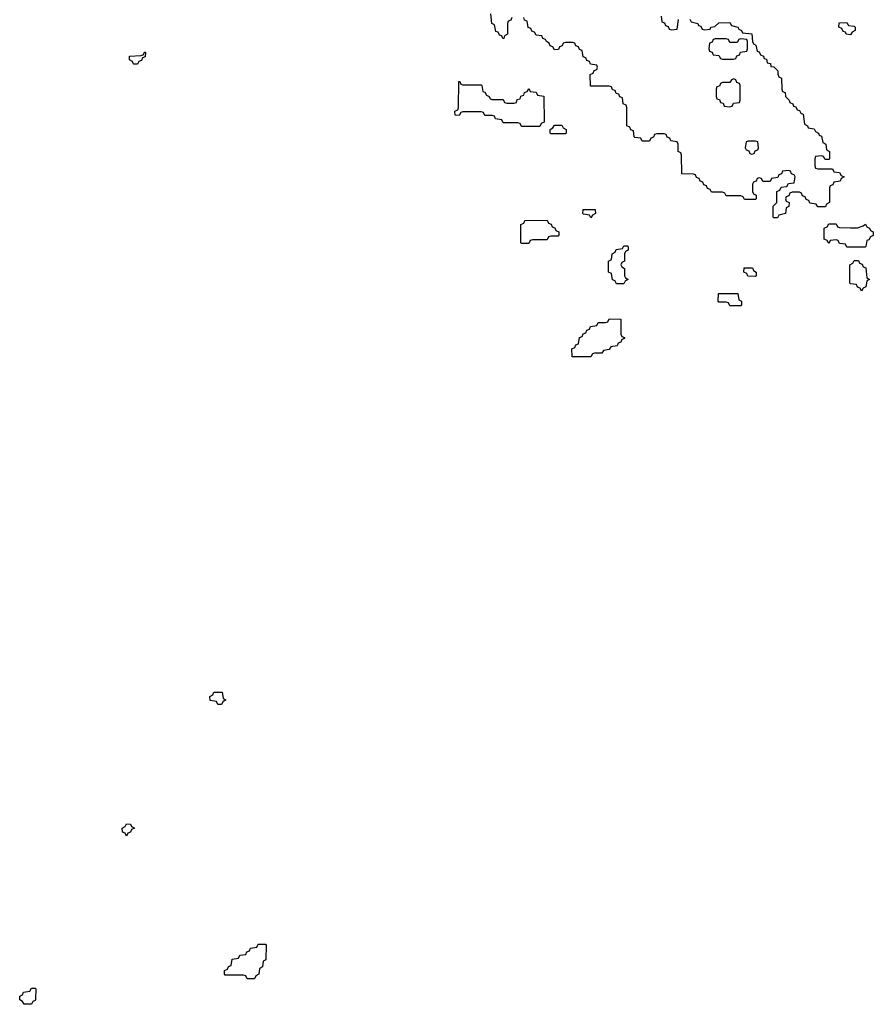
# Model space of a CAD drawing. Header units: inches. Extents: x 2777885 to 2884230, y 684484 to 829189.
# Tile 61 of 239: x 2864106 to 2868774, y 726046 to 731430. Entities that reach past the tile are written whole.
import ezdxf

# ---------------------------------------------------------------- set-up
doc = ezdxf.new("R2010")
doc.units = ezdxf.units.IN
doc.header["$MEASUREMENT"] = 0
doc.layers.add('C8762', color=7, linetype='Continuous')
doc.layers.add('C8763', color=7, linetype='Continuous')

msp = doc.modelspace()

# ---------------------------------------------------------------- linework, layer by layer
at = {"layer": 'C8762', "color": 6}
for points in [[(2867417, 730000), (2867410, 729986), (2867370, 729986), (2867363, 730000)], [(2868737.7, 730000), (2868734, 729970), (2868718, 729962), (2868710, 729946), (2868702, 729962), (2868687.3, 729967.3), (2868682, 729982), (2868650, 729986), (2868646, 729990), (2868646, 730000)]]:
    msp.add_lwpolyline(points, dxfattribs=at)
for points in [[(2867990, 729866), (2867982, 729882), (2867970, 729886), (2867930, 729886), (2867926, 729890), (2867927.3, 729932.7), (2868032.7, 729932.7), (2868038, 729898), (2868054, 729890), (2868054, 729870), (2868050, 729866)], [(2867230, 729586), (2867127.3, 729587.3), (2867126, 729630), (2867142, 729638), (2867147.3, 729652.7), (2867162, 729658), (2867167.3, 729692.7), (2867182, 729698), (2867187.3, 729712.7), (2867202, 729718), (2867207.3, 729732.7), (2867222, 729738), (2867227.3, 729752.7), (2867262, 729758), (2867270, 729774), (2867310, 729774), (2867322, 729778), (2867330, 729794), (2867392.7, 729792.7), (2867394, 729710), (2867398, 729698), (2867412.7, 729692.7), (2867412.7, 729687.3), (2867398, 729682), (2867392.7, 729667.3), (2867378, 729662), (2867372.7, 729647.3), (2867338, 729642), (2867330, 729626), (2867298, 729622), (2867290, 729606), (2867250, 729606), (2867238, 729602)], [(2865190, 727686), (2865182, 727702), (2865147.3, 727707.3), (2865146, 727730), (2865162, 727738), (2865167.3, 727752.7), (2865212.7, 727752.7), (2865218, 727718), (2865234, 727710), (2865218, 727702), (2865210, 727686)], [(2864690, 726966), (2864682, 726982), (2864667.3, 726987.3), (2864666, 727010), (2864682, 727018), (2864690, 727032), (2864711.6, 727031.6), (2864718, 727018), (2864734, 727010), (2864718, 727002), (2864712.7, 726987.3), (2864698, 726982)], [(2865350, 726186), (2865342, 726202), (2865330, 726206), (2865230, 726206), (2865226, 726210), (2865226, 726230), (2865242, 726238), (2865247.3, 726252.7), (2865262, 726258), (2865267.3, 726292.7), (2865302, 726298), (2865310, 726314), (2865342, 726318), (2865347.3, 726332.7), (2865362, 726338), (2865367.3, 726352.7), (2865402, 726358), (2865410, 726374), (2865450, 726374), (2865454, 726370), (2865451.6, 726288.4), (2865438, 726282), (2865434, 726250), (2865418, 726242), (2865414, 726210), (2865398, 726202), (2865390, 726186)], [(2864130, 726046), (2864122, 726062), (2864106, 726070), (2864106, 726090), (2864122, 726098), (2864127.3, 726112.7), (2864162, 726118), (2864170, 726134), (2864190, 726134), (2864194, 726130), (2864192.7, 726072.7), (2864190, 726066), (2864178, 726062), (2864170, 726046)]]:
    msp.add_lwpolyline(points, close=True, dxfattribs=at)
at = {"layer": 'C8763', "color": 6}
for points in [[(2866798, 731442), (2866792.7, 731427.3), (2866778, 731422), (2866774, 731410), (2866774, 731350), (2866758, 731342), (2866752.7, 731327.3), (2866747.3, 731327.3), (2866742, 731342), (2866730, 731346), (2866722, 731362), (2866710, 731366), (2866702, 731402), (2866688.4, 731408.4), (2866682, 731462)], [(2867770, 731432), (2867778, 731418), (2867814, 731410), (2867818, 731398), (2867830, 731394), (2867838, 731378), (2867850, 731374), (2867882, 731378), (2867886, 731390), (2867907.3, 731392.7), (2867930, 731412), (2867990, 731414), (2867998, 731398), (2868034, 731390), (2868038, 731378), (2868054, 731370), (2868058, 731358), (2868110, 731352), (2868114, 731310), (2868118, 731298), (2868131.6, 731291.6), (2868138, 731258), (2868150, 731254), (2868158, 731238), (2868174, 731230), (2868178, 731218), (2868190, 731214), (2868194, 731194), (2868212, 731190), (2868214, 731174), (2868230, 731172), (2868251.3, 731150), (2868252, 731132), (2868258, 731118), (2868272, 731110), (2868274, 731050), (2868278, 731038), (2868291.3, 731031.3), (2868294, 731010), (2868314, 730990), (2868318, 730978), (2868334, 730970), (2868338, 730958), (2868350, 730954), (2868358, 730938), (2868370, 730934), (2868378, 730918), (2868390, 730914), (2868398, 730858), (2868414, 730850), (2868418, 730838), (2868450, 730834), (2868458, 730818), (2868474, 730810), (2868478, 730798), (2868490, 730794), (2868498, 730758), (2868514, 730750), (2868518, 730718), (2868534, 730710), (2868534, 730670), (2868530, 730666), (2868510, 730666), (2868502, 730682), (2868490, 730686), (2868458, 730682), (2868454, 730670), (2868454, 730630), (2868458, 730618), (2868470, 730614), (2868550, 730614), (2868558, 730598), (2868590, 730594), (2868598, 730578), (2868614, 730570), (2868598, 730562), (2868592.7, 730547.3), (2868558, 730542), (2868552.7, 730527.3), (2868538, 730522), (2868534, 730510), (2868534, 730430), (2868518, 730422), (2868512.7, 730407.3), (2868470, 730406), (2868462, 730422), (2868427.3, 730427.3), (2868422, 730442), (2868407.3, 730447.3), (2868402, 730462), (2868387.3, 730467.3), (2868382, 730482), (2868370, 730486), (2868330, 730486), (2868318, 730482), (2868312.7, 730467.3), (2868298, 730462), (2868294, 730450), (2868298, 730438), (2868314, 730430), (2868311.6, 730408.4), (2868298, 730402), (2868294, 730370), (2868258, 730362), (2868250, 730346), (2868230, 730346), (2868226, 730350), (2868226, 730410), (2868246, 730430), (2868246, 730490), (2868262, 730498), (2868270, 730514), (2868302, 730518), (2868310, 730534), (2868342, 730538), (2868346, 730570), (2868342, 730582), (2868327.3, 730587.3), (2868322, 730602), (2868310, 730606), (2868278, 730602), (2868272.7, 730587.3), (2868258, 730582), (2868252.7, 730567.3), (2868218, 730562), (2868210, 730546), (2868170, 730546), (2868162, 730562), (2868150, 730566), (2868138, 730562), (2868132.7, 730547.3), (2868118, 730542), (2868114, 730530), (2868114, 730490), (2868118, 730478), (2868134, 730470), (2868134, 730450), (2868130, 730446), (2868070, 730446), (2868062, 730462), (2868050, 730466), (2867970, 730466), (2867962, 730482), (2867950, 730486), (2867890, 730486), (2867882, 730502), (2867867.3, 730507.3), (2867862, 730522), (2867847.3, 730527.3), (2867842, 730542), (2867827.3, 730547.3), (2867822, 730562), (2867807.3, 730567.3), (2867802, 730582), (2867790, 730586), (2867727.3, 730587.3), (2867726, 730690), (2867722, 730702), (2867706, 730710), (2867706, 730750), (2867702, 730762), (2867667.3, 730767.3), (2867662, 730782), (2867647.3, 730787.3), (2867642, 730802), (2867630, 730806), (2867590, 730806), (2867578, 730802), (2867572.7, 730787.3), (2867558, 730782), (2867550, 730766), (2867510, 730766), (2867502, 730782), (2867470, 730786), (2867466, 730790), (2867462, 730822), (2867447.3, 730827.3), (2867442, 730842), (2867426, 730850), (2867426, 730950), (2867422, 730962), (2867406, 730970), (2867402, 731002), (2867387.3, 731007.3), (2867382, 731022), (2867367.3, 731027.3), (2867362, 731042), (2867347.3, 731047.3), (2867342, 731062), (2867330, 731066), (2867227.3, 731067.3), (2867226, 731130), (2867242, 731138), (2867247.3, 731152.7), (2867262, 731158), (2867266, 731170), (2867262, 731182), (2867227.3, 731187.3), (2867222, 731202), (2867207.3, 731207.3), (2867202, 731222), (2867187.3, 731227.3), (2867182, 731262), (2867167.3, 731267.3), (2867162, 731282), (2867147.3, 731287.3), (2867142, 731302), (2867130, 731306), (2867090, 731306), (2867078, 731302), (2867072.7, 731287.3), (2867058, 731282), (2867052.7, 731267.3), (2867030, 731266), (2867022, 731282), (2867007.3, 731287.3), (2867002, 731302), (2866986, 731310), (2866982, 731322), (2866967.3, 731327.3), (2866962, 731342), (2866930, 731346), (2866922, 731362), (2866907.3, 731367.3), (2866902, 731382), (2866887.3, 731387.3), (2866882, 731422), (2866867.3, 731427.3), (2866862, 731442)], [(2867614, 731450), (2867618, 731418), (2867632.7, 731412.7), (2867638, 731398), (2867652.7, 731392.7), (2867658, 731378), (2867670, 731374), (2867702, 731378), (2867708.4, 731431.6)], [(2867363, 730000), (2867362, 730002), (2867347.3, 730007.3), (2867342, 730042), (2867326, 730050), (2867326, 730110), (2867342, 730118), (2867346, 730150), (2867362, 730158), (2867367.3, 730172.7), (2867402, 730178), (2867410, 730194), (2867430, 730194), (2867434, 730190), (2867434, 730170), (2867418, 730162), (2867414, 730150), (2867414, 730110), (2867398, 730102), (2867394, 730090), (2867398, 730078), (2867414, 730070), (2867414, 730030), (2867418, 730018), (2867434, 730010), (2867418, 730002), (2867417, 730000)], [(2868646, 730000), (2868646, 730090), (2868662, 730098), (2868670, 730114), (2868692.7, 730112.7), (2868698, 730098), (2868712.7, 730092.7), (2868718, 730078), (2868732.7, 730072.7), (2868738, 730018), (2868754, 730010), (2868738, 730002), (2868737.7, 730000)]]:
    msp.add_lwpolyline(points, dxfattribs=at)
for points in [[(2868650, 731348), (2868626, 731350), (2868622, 731362), (2868610, 731366), (2868602, 731382), (2868586, 731390), (2868587.3, 731412.7), (2868630, 731414), (2868638, 731398), (2868670, 731394), (2868674, 731390), (2868674, 731370), (2868658, 731362)], [(2868050, 731326), (2868038, 731322), (2868030, 731306), (2867990, 731306), (2867982, 731322), (2867970, 731326), (2867910, 731326), (2867898, 731322), (2867892.7, 731307.3), (2867878, 731302), (2867874, 731270), (2867878, 731258), (2867892.7, 731252.7), (2867898, 731238), (2867930, 731234), (2867938, 731218), (2867950, 731214), (2868010, 731214), (2868022, 731218), (2868027.3, 731232.7), (2868042, 731238), (2868047.3, 731252.7), (2868082, 731258), (2868086, 731270), (2868086, 731310), (2868082, 731322)], [(2864730, 731186), (2864726, 731190), (2864722, 731202), (2864706, 731210), (2864706, 731230), (2864770, 731234), (2864782, 731238), (2864790, 731254), (2864794, 731250), (2864792.7, 731227.3), (2864778, 731222), (2864772.7, 731207.3), (2864758, 731202), (2864750, 731186)], [(2868010, 731106), (2867998, 731102), (2867990, 731086), (2867950, 731086), (2867938, 731082), (2867932.7, 731067.3), (2867918, 731062), (2867914, 731050), (2867914, 731010), (2867918, 730998), (2867932.7, 730992.7), (2867938, 730978), (2867952.7, 730972.7), (2867958, 730958), (2867990, 730954), (2868002, 730958), (2868010, 730974), (2868042, 730978), (2868046, 730990), (2868046, 731070), (2868042, 731082), (2868027.3, 731087.3), (2868022, 731102)], [(2866530, 731074), (2866630, 731074), (2866634, 731070), (2866638, 731038), (2866650, 731034), (2866658, 731018), (2866674, 731010), (2866678, 730998), (2866690, 730994), (2866750, 730994), (2866758, 730978), (2866770, 730974), (2866810, 730974), (2866822, 730978), (2866827.3, 730992.7), (2866842, 730998), (2866847.3, 731012.7), (2866862, 731018), (2866867.3, 731032.7), (2866882, 731038), (2866890, 731054), (2866898, 731038), (2866930, 731034), (2866938, 731018), (2866972.7, 731012.7), (2866974, 730870), (2866958, 730862), (2866950, 730846), (2866850, 730846), (2866842, 730862), (2866830, 730866), (2866750, 730866), (2866742, 730882), (2866707.3, 730887.3), (2866702, 730902), (2866690, 730906), (2866650, 730906), (2866642, 730922), (2866630, 730926), (2866530, 730926), (2866518, 730922), (2866510, 730906), (2866487.3, 730907.3), (2866486, 730930), (2866502, 730938), (2866506, 730950), (2866507.3, 731092.7), (2866512.7, 731092.7), (2866518, 731078)], [(2867010, 730806), (2867006, 730810), (2867006, 730830), (2867022, 730838), (2867030, 730854), (2867070, 730854), (2867078, 730838), (2867094, 730830), (2867094, 730810), (2867090, 730806)], [(2868130, 730766), (2868090, 730766), (2868078, 730762), (2868074, 730730), (2868078, 730718), (2868092.7, 730712.7), (2868098, 730698), (2868110, 730694), (2868122, 730698), (2868127.3, 730712.7), (2868142, 730718), (2868146, 730730), (2868142, 730762)], [(2867230, 730346), (2867222, 730362), (2867190, 730366), (2867186, 730370), (2867187.3, 730392.7), (2867252.7, 730392.7), (2867254, 730370), (2867238, 730362)], [(2866850, 730206), (2866846, 730210), (2866846, 730310), (2866862, 730318), (2866868.4, 730331.6), (2866990, 730334), (2866998, 730318), (2867012.7, 730312.7), (2867018, 730298), (2867032.7, 730292.7), (2867038, 730278), (2867054, 730270), (2867054, 730250), (2867050, 730246), (2867010, 730246), (2866998, 730242), (2866990, 730226), (2866910, 730226), (2866898, 730222), (2866890, 730206)], [(2868650, 730292), (2868687.3, 730292.7), (2868718, 730302), (2868731.6, 730311.6), (2868738, 730298), (2868754, 730290), (2868758, 730278), (2868774, 730270), (2868774, 730250), (2868758, 730242), (2868750, 730226), (2868738, 730222), (2868734, 730190), (2868730, 730186), (2868630, 730186), (2868622, 730202), (2868590, 730206), (2868582, 730222), (2868570, 730226), (2868538, 730222), (2868530, 730206), (2868522, 730222), (2868506, 730230), (2868506, 730290), (2868522, 730298), (2868530, 730314), (2868570, 730314), (2868578, 730298), (2868590, 730294)], [(2868130, 730026), (2868087.3, 730027.3), (2868082, 730042), (2868066, 730050), (2868067.3, 730072.7), (2868112.7, 730072.7), (2868118, 730058), (2868134, 730050), (2868134, 730030)]]:
    msp.add_lwpolyline(points, close=True, dxfattribs=at)

doc.saveas('drawing.dxf')
